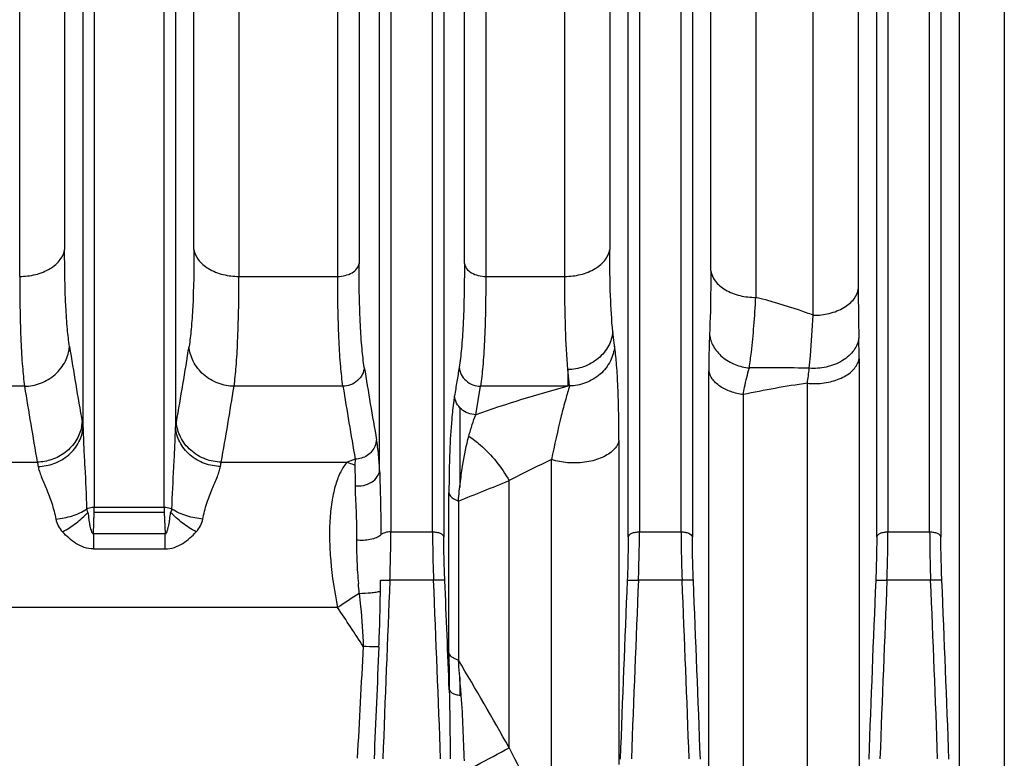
# Model space of a CAD drawing. Extents: x -3157 to 1181, y 8 to 2342.
# Tile 64 of 75: x 355 to 442, y 1271 to 1336. Entities that reach past the tile are written whole.
import ezdxf

# ---------------------------------------------------------------- set-up
doc = ezdxf.new("R2010")
doc.units = 0
doc.header["$LTSCALE"] = 65.395
doc.layers.get('0').update_dxf_attribs({"linetype": 'CONTINUOUS'})

msp = doc.modelspace()

# ---------------------------------------------------------------- linework, layer by layer
at = {"color": 9, "linetype": 'CONTINUOUS'}
for p, q in [((387.827, 1392.237), (387.827, 1291.155)), ((391.518, 1291.155), (391.518, 1392.237)), ((409.827, 1392.237), (409.827, 1291.155)), ((413.518, 1291.155), (413.518, 1392.237)), ((431.827, 1392.237), (431.827, 1291.155)), ((435.518, 1291.155), (435.518, 1392.237)), ((414.513, 1391.379), (414.513, 1290.706)), ((430.832, 1290.706), (430.832, 1391.379)), ((436.513, 1391.379), (436.513, 1290.706)), ((392.513, 1390.444), (392.513, 1290.706)), ((408.832, 1290.706), (408.832, 1390.382)), ((386.832, 1296.595), (386.832, 1385.952)), ((438.145, 1267.165), (438.145, 1376.219)), ((442.125, 1372.778), (442.125, 1265.644)), ((361.577, 1371.932), (361.577, 1293.304)), ((367.768, 1293.304), (367.768, 1371.932)), ((360.582, 1300.376), (360.582, 1371.156)), ((368.763, 1371.156), (368.763, 1300.376)), ((429.2, 1357.607), (429.2, 1312.638)), ((416.145, 1314.245), (416.145, 1356.537)), ((358.95, 1355.243), (358.95, 1316.136)), ((370.395, 1316.133), (370.395, 1355.24)), ((407.2, 1355.24), (407.2, 1316.137)), ((425.22, 1310.316), (425.22, 1354.494)), ((385.01, 1353.628), (385.01, 1314.881)), ((394.335, 1314.885), (394.335, 1353.631)), ((420.125, 1353.443), (420.125, 1311.895)), ((354.97, 1313.756), (354.97, 1352.167)), ((374.375, 1352.167), (374.375, 1313.756)), ((383.12, 1313.756), (383.12, 1352.167)), ((396.226, 1352.167), (396.226, 1313.756)), ((403.22, 1313.756), (403.22, 1352.167)), ((374.375, 1313.756), (383.12, 1313.756)), ((396.226, 1313.756), (403.22, 1313.756)), ((429.268, 1306.477), (429.268, 1267.451)), ((403.489, 1305.51), (403.489, 1304.036)), ((415.972, 1267.894), (415.972, 1305.401)), ((355.402, 1304.036), (333.673, 1304.036)), ((383.585, 1304.036), (373.944, 1304.036)), ((395.349, 1301.516), (395.761, 1304.036)), ((403.489, 1304.036), (395.761, 1304.036)), ((403.641, 1304.064), (403.489, 1304.036)), ((424.694, 1265.949), (424.694, 1304.299)), ((419.008, 1303.294), (419.008, 1266.42)), ((408.011, 1299.256), (408.011, 1270.576)), ((333.673, 1297.323), (356.527, 1297.323)), ((372.818, 1297.323), (383.944, 1297.323)), ((384.673, 1297.586), (383.944, 1297.323)), ((402.043, 1269.278), (402.043, 1297.545)), ((398.298, 1272.055), (398.298, 1295.689)), ((392.969, 1280.445), (392.969, 1294.613)), ((393.806, 1293.881), (393.806, 1279.804)), ((367.768, 1293.304), (361.577, 1293.304)), ((367.768, 1292.866), (361.577, 1292.866)), ((361.494, 1290.998), (361.494, 1289.638)), ((361.494, 1290.998), (367.852, 1290.998)), ((367.852, 1289.638), (367.852, 1290.998)), ((387.827, 1291.155), (391.518, 1291.155)), ((409.827, 1291.155), (413.518, 1291.155)), ((431.827, 1291.155), (435.518, 1291.155)), ((361.494, 1289.638), (367.852, 1289.638)), ((391.605, 1286.871), (387.74, 1286.871)), ((413.605, 1286.871), (409.74, 1286.871)), ((435.605, 1286.871), (431.74, 1286.871)), ((383.116, 1284.456), (333.673, 1284.456))]:
    msp.add_line(p, q, dxfattribs=at)
at = {"color": 2, "linetype": 'CONTINUOUS'}
for p, q in [((393.923, 1302.155), (393.923, 1295.074)), ((384.673, 1297.586), (384.632, 1297.058)), ((361.494, 1290.998), (361.577, 1292.866)), ((361.577, 1292.866), (361.577, 1293.304)), ((367.768, 1293.304), (367.768, 1292.866)), ((367.768, 1292.866), (367.852, 1290.998)), ((393.923, 1278.299), (393.923, 1276.689))]:
    msp.add_line(p, q, dxfattribs=at)
at = {"color": 9, "linetype": 'CONTINUOUS'}
for centre, radius, start, end in [((617.316, 1312.591), 188.115, 179.98563, 181.30539), ((744.267, 1368.864), 389.738, 189.05146, 190.04828), ((-4.39, 1367.092), 379.059, 349.93768, 350.96275), ((770.14, 1367.374), 389.576, 189.108, 190.06822), ((421.564, 1196.294), 109.38, 88.27153, 91.05204), ((732.484, 1363.795), 381.787, 189.00524, 190.02681), ((-12.355, 1365.341), 391.133, 349.98539, 350.98255), ((763.316, 1364.758), 384.555, 189.08515, 190.05976), ((434.115, 1190.699), 117.402, 105.12123, 109.28074), ((434.807, 1230.509), 74.48, 97.80354, 102.24697), ((437.945, 1220.359), 85.126, 114.94483, 117.7583), ((191.798, 1802.105), 546.899, 291.67677, 292.18407), ((2918.349, 1179.599), 2532.881, 177.572699, 177.930125), ((-2146.544, 1179.304), 2540.428, 2.070386, 2.426751), ((-2166.222, 1178.474), 2561.116, 2.208448, 2.425227), ((2942.703, 1179.488), 2536.231, 177.573878, 177.930958), ((2940.349, 1179.599), 2532.882, 177.572699, 177.930125), ((-2124.544, 1179.304), 2540.428, 2.070386, 2.426751), ((-2123.142, 1179.339), 2540.019, 2.069311, 2.425846), ((2964.703, 1179.488), 2536.231, 177.573878, 177.930958), ((2962.349, 1179.599), 2532.882, 177.572699, 177.930125), ((-2102.544, 1179.304), 2540.428, 2.070386, 2.426751), ((-2101.142, 1179.339), 2540.019, 2.069311, 2.425846), ((505.423, 1101.139), 220.373, 123.11624, 123.71075), ((137.188, 1119.942), 295.881, 32.98431, 33.78065), ((1943.223, 1193.227), 1560.316, 176.774411, 177.138516), ((2452.197, 1186.61), 2067.585, 177.384061, 177.658431), ((167.889, 1143.667), 263.764, 29.12749, 31.07315), ((699.238, 1420.362), 335.5, 206.23462, 207.66418)]:
    msp.add_arc(centre, radius, start, end, dxfattribs=at)
at = {"color": 2, "linetype": 'CONTINUOUS'}
for centre, radius, start, end in [((345.623, 1306.511), 83.645, 359.97698, 1.22922), ((322.985, 1317.949), 102.621, 352.35645, 353.10233), ((425.288, 1310.758), 6.486, 264.74979, 270.00775), ((356.953, 1301.167), 3.567, 347.64379, 355.12092), ((384.824, 1299.422), 1.747, 338.02095, 341.79011), ((384.854, 1299.415), 1.715, 341.71293, 355.1048), ((347.154, 1282.902), 37.975, 4.24814, 5.54608), ((279.244, 1287.415), 107.669, 359.19965, 359.71284), ((641.885, 1280.54), 248.916, 180.02179, 180.77644)]:
    msp.add_arc(centre, radius, start, end, dxfattribs=at)
at = {"color": 9, "linetype": 'CONTINUOUS'}
for points, knots in [([(354.97, 1313.756), (355.438, 1313.756), (356.148, 1313.837), (357.04, 1314.121), (357.653, 1314.417), (358.17, 1314.791), (358.675, 1315.323), (358.902, 1315.818), (358.95, 1316.139)], [0, 0, 0, 0, 0.280918, 0.423664, 0.561011, 0.688649, 0.804512, 1, 1, 1, 1]), ([(359.382, 1307.55), (359.301, 1308.059), (359.17, 1309.225), (358.984, 1312.087), (358.95, 1314.44), (358.95, 1316.136)], [0, 0, 0, 0, 0.179763, 0.408637, 1, 1, 1, 1]), ([(370.395, 1316.133), (370.395, 1314.438), (370.361, 1312.086), (370.175, 1309.225), (370.044, 1308.06), (369.964, 1307.551)], [0, 0, 0, 0, 0.591306, 0.820194, 1, 1, 1, 1]), ([(370.395, 1316.139), (370.444, 1315.818), (370.671, 1315.323), (371.175, 1314.791), (371.693, 1314.417), (372.306, 1314.121), (373.198, 1313.837), (373.908, 1313.756), (374.375, 1313.756)], [0, 0, 0, 0, 0.195488, 0.311351, 0.438989, 0.576336, 0.719082, 1, 1, 1, 1]), ([(403.22, 1313.756), (403.688, 1313.756), (404.397, 1313.836), (405.288, 1314.12), (405.902, 1314.416), (406.419, 1314.79), (406.924, 1315.322), (407.152, 1315.817), (407.2, 1316.139)], [0, 0, 0, 0, 0.280675, 0.423367, 0.560711, 0.688392, 0.804329, 1, 1, 1, 1]), ([(407.469, 1308.851), (407.365, 1309.905), (407.233, 1312.335), (407.2, 1314.766), (407.2, 1316.137)], [0, 0, 0, 0, 0.435961, 1, 1, 1, 1]), ([(383.12, 1313.756), (383.342, 1313.756), (383.787, 1313.807), (384.387, 1314.038), (384.836, 1314.406), (384.987, 1314.735), (385.01, 1314.888)], [0, 0, 0, 0, 0.281466, 0.561339, 0.804149, 1, 1, 1, 1]), ([(385.476, 1305.706), (385.389, 1306.25), (385.248, 1307.496), (385.11, 1309.587), (385.027, 1312.099), (385.01, 1313.911), (385.01, 1314.881)], [0, 0, 0, 0, 0.179917, 0.40883, 0.683544, 1, 1, 1, 1]), ([(394.335, 1314.885), (394.335, 1313.915), (394.319, 1312.102), (394.236, 1309.59), (394.098, 1307.498), (393.957, 1306.252), (393.87, 1305.707)], [0, 0, 0, 0, 0.316449, 0.591169, 0.820084, 1, 1, 1, 1]), ([(394.335, 1314.888), (394.358, 1314.735), (394.51, 1314.406), (394.959, 1314.038), (395.559, 1313.807), (396.004, 1313.756), (396.226, 1313.756)], [0, 0, 0, 0, 0.195851, 0.438662, 0.718534, 1, 1, 1, 1]), ([(354.97, 1313.756), (354.97, 1312.729), (354.986, 1310.81), (355.063, 1308.15), (355.189, 1305.935), (355.321, 1304.614), (355.402, 1304.036)], [0, 0, 0, 0, 0.316483, 0.591224, 0.820134, 1, 1, 1, 1]), ([(373.943, 1304.036), (374.024, 1304.614), (374.156, 1305.935), (374.282, 1308.15), (374.359, 1310.81), (374.375, 1312.729), (374.375, 1313.756)], [0, 0, 0, 0, 0.179866, 0.408776, 0.683517, 1, 1, 1, 1]), ([(383.586, 1304.036), (383.498, 1304.614), (383.357, 1305.934), (383.22, 1308.149), (383.137, 1310.81), (383.12, 1312.729), (383.12, 1313.756)], [0, 0, 0, 0, 0.179967, 0.408879, 0.683577, 1, 1, 1, 1]), ([(396.226, 1313.756), (396.226, 1312.729), (396.209, 1310.81), (396.126, 1308.149), (395.99, 1305.934), (395.848, 1304.614), (395.761, 1304.036)], [0, 0, 0, 0, 0.316423, 0.591121, 0.820033, 1, 1, 1, 1]), ([(403.489, 1305.51), (403.385, 1306.705), (403.253, 1309.454), (403.22, 1312.205), (403.22, 1313.756)], [0, 0, 0, 0, 0.436062, 1, 1, 1, 1]), ([(416.145, 1314.245), (416.145, 1313.733), (416.137, 1311.85), (416.094, 1309.967), (416.033, 1308.598)], [0, 0, 0, 0, 0.272164, 1, 1, 1, 1]), ([(416.145, 1314.245), (416.194, 1313.927), (416.423, 1313.437), (416.929, 1312.913), (417.447, 1312.545), (418.06, 1312.253), (418.951, 1311.974), (419.659, 1311.895), (420.125, 1311.895)], [0, 0, 0, 0, 0.194525, 0.310224, 0.437925, 0.575498, 0.718546, 1, 1, 1, 1]), ([(425.22, 1310.316), (425.694, 1310.316), (426.41, 1310.396), (427.308, 1310.679), (427.92, 1310.97), (428.433, 1311.335), (428.928, 1311.85), (429.152, 1312.328), (429.2, 1312.638)], [0, 0, 0, 0, 0.286738, 0.431086, 0.568886, 0.695755, 0.809863, 1, 1, 1, 1]), ([(419.556, 1305.656), (419.621, 1306.125), (419.785, 1307.36), (419.976, 1309.441), (420.083, 1311.053), (420.125, 1311.895)], [0, 0, 0, 0, 0.226685, 0.596292, 1, 1, 1, 1]), ([(425.22, 1310.316), (424.813, 1310.471), (423.139, 1311.073), (421.428, 1311.57), (420.125, 1311.895)], [0, 0, 0, 0, 0.244884, 1, 1, 1, 1]), ([(424.863, 1305.624), (424.895, 1305.996), (425.027, 1307.559), (425.137, 1309.124), (425.22, 1310.316)], [0, 0, 0, 0, 0.23813, 1, 1, 1, 1]), ([(407.469, 1308.852), (407.426, 1308.423), (407.222, 1307.765), (406.712, 1307.004), (406.022, 1306.301), (404.936, 1305.692), (403.962, 1305.517), (403.489, 1305.508)], [0, 0, 0, 0, 0.228766, 0.354156, 0.484418, 0.748807, 1, 1, 1, 1]), ([(407.628, 1307.577), (407.613, 1307.673), (407.55, 1308.096), (407.502, 1308.522), (407.469, 1308.851)], [0, 0, 0, 0, 0.227515, 1, 1, 1, 1]), ([(416.033, 1308.598), (416.023, 1308.362), (415.984, 1307.296), (415.972, 1306.23), (415.972, 1305.401)], [0, 0, 0, 0, 0.222223, 1, 1, 1, 1]), ([(416.033, 1308.598), (416.076, 1308.24), (416.331, 1307.491), (417.14, 1306.56), (418.266, 1305.91), (419.125, 1305.702), (419.556, 1305.656)], [0, 0, 0, 0, 0.219679, 0.46841, 0.735884, 1, 1, 1, 1]), ([(355.402, 1304.036), (355.877, 1304.045), (356.863, 1304.23), (358.16, 1305), (359.073, 1306.171), (359.342, 1307.104), (359.382, 1307.552)], [0, 0, 0, 0, 0.246925, 0.509391, 0.7661, 1, 1, 1, 1]), ([(373.943, 1304.036), (373.468, 1304.045), (372.483, 1304.23), (371.187, 1304.999), (370.272, 1306.17), (370.004, 1307.103), (369.964, 1307.552)], [0, 0, 0, 0, 0.246773, 0.509183, 0.765952, 1, 1, 1, 1]), ([(407.628, 1307.577), (407.588, 1307.128), (407.318, 1306.194), (406.402, 1305.023), (405.102, 1304.256), (404.116, 1304.072), (403.641, 1304.064)], [0, 0, 0, 0, 0.233929, 0.490689, 0.753172, 1, 1, 1, 1]), ([(408.011, 1299.256), (408.011, 1300.15), (407.997, 1301.814), (407.927, 1304.11), (407.816, 1305.992), (407.703, 1307.102), (407.628, 1307.577)], [0, 0, 0, 0, 0.321594, 0.598852, 0.826983, 1, 1, 1, 1]), ([(385.476, 1305.707), (385.457, 1305.494), (385.329, 1305.051), (384.895, 1304.494), (384.279, 1304.129), (383.811, 1304.041), (383.586, 1304.036)], [0, 0, 0, 0, 0.234036, 0.490809, 0.753226, 1, 1, 1, 1]), ([(393.872, 1305.707), (393.804, 1305.288), (393.664, 1304.45), (393.528, 1303.611), (393.458, 1303.192)], [0, 0, 0, 0, 0.500011, 1, 1, 1, 1]), ([(393.87, 1305.707), (393.889, 1305.494), (394.017, 1305.05), (394.451, 1304.494), (395.067, 1304.128), (395.535, 1304.04), (395.761, 1304.036)], [0, 0, 0, 0, 0.234048, 0.490831, 0.753246, 1, 1, 1, 1]), ([(419.008, 1303.294), (419.047, 1303.512), (419.201, 1304.305), (419.389, 1305.093), (419.556, 1305.656)], [0, 0, 0, 0, 0.274038, 1, 1, 1, 1]), ([(403.641, 1304.064), (403.626, 1304.173), (403.567, 1304.654), (403.521, 1305.136), (403.489, 1305.508)], [0, 0, 0, 0, 0.227338, 1, 1, 1, 1]), ([(419.008, 1303.294), (418.637, 1303.348), (417.918, 1303.52), (417.099, 1303.912), (416.572, 1304.333), (416.191, 1304.76), (416.014, 1305.147), (415.972, 1305.401)], [0, 0, 0, 0, 0.287406, 0.562543, 0.687695, 0.802191, 1, 1, 1, 1]), ([(403.641, 1304.064), (403.517, 1303.681), (403.262, 1302.799), (402.702, 1300.632), (402.306, 1298.838), (402.043, 1297.545)], [0, 0, 0, 0, 0.179687, 0.41018, 1, 1, 1, 1]), ([(360.582, 1300.376), (360.592, 1299.8), (360.637, 1298.63), (360.767, 1296.228), (360.863, 1294.401), (360.895, 1293.167)], [0, 0, 0, 0, 0.239527, 0.486739, 1, 1, 1, 1]), ([(368.45, 1293.167), (368.482, 1294.401), (368.579, 1296.228), (368.708, 1298.63), (368.753, 1299.8), (368.763, 1300.376)], [0, 0, 0, 0, 0.513261, 0.760473, 1, 1, 1, 1]), ([(368.763, 1300.376), (368.769, 1300.42), (368.792, 1300.582), (368.817, 1300.744), (368.838, 1300.863)], [0, 0, 0, 0, 0.265808, 1, 1, 1, 1]), ([(372.743, 1296.94), (372.268, 1296.95), (371.288, 1297.133), (370.201, 1297.762), (369.512, 1298.483), (369.003, 1299.265), (368.803, 1299.938), (368.763, 1300.376)], [0, 0, 0, 0, 0.249085, 0.512688, 0.643239, 0.769301, 1, 1, 1, 1]), ([(372.818, 1297.323), (372.342, 1297.333), (371.355, 1297.521), (370.056, 1298.297), (369.142, 1299.475), (368.877, 1300.413), (368.838, 1300.863)], [0, 0, 0, 0, 0.246615, 0.509121, 0.766019, 1, 1, 1, 1]), ([(394.726, 1299.62), (395.08, 1299.386), (396.495, 1298.3), (397.622, 1296.864), (398.298, 1295.689)], [0, 0, 0, 0, 0.238358, 1, 1, 1, 1]), ([(408.011, 1299.256), (407.965, 1299.001), (407.754, 1298.604), (407.303, 1298.175), (406.609, 1297.727), (405.499, 1297.349), (404.533, 1297.25), (404.031, 1297.25)], [0, 0, 0, 0, 0.164188, 0.269179, 0.391924, 0.682964, 1, 1, 1, 1]), ([(356.602, 1296.94), (356.627, 1296.796), (356.71, 1296.491), (356.956, 1295.829), (357.357, 1294.905), (357.842, 1293.671), (358.085, 1292.764), (358.167, 1292.284)], [0, 0, 0, 0, 0.089062, 0.191617, 0.430445, 0.703189, 1, 1, 1, 1]), ([(371.179, 1292.284), (371.261, 1292.764), (371.503, 1293.671), (371.988, 1294.905), (372.39, 1295.83), (372.636, 1296.491), (372.718, 1296.796), (372.743, 1296.94)], [0, 0, 0, 0, 0.296821, 0.569565, 0.808393, 0.910942, 1, 1, 1, 1]), ([(372.743, 1296.94), (372.749, 1296.974), (372.772, 1297.102), (372.797, 1297.23), (372.818, 1297.323)], [0, 0, 0, 0, 0.265428, 1, 1, 1, 1]), ([(383.944, 1297.323), (383.724, 1297.068), (383.326, 1296.435), (382.894, 1295.298), (382.586, 1293.913), (382.411, 1292.303), (382.376, 1290.505), (382.521, 1287.856), (382.832, 1285.824), (383.116, 1284.456)], [0, 0, 0, 0, 0.07652, 0.167788, 0.275047, 0.397915, 0.534738, 0.682909, 1, 1, 1, 1]), ([(383.944, 1297.323), (384.002, 1297.304), (384.234, 1297.225), (384.463, 1297.133), (384.632, 1297.058)], [0, 0, 0, 0, 0.245632, 1, 1, 1, 1]), ([(404.031, 1297.25), (403.846, 1297.25), (403.175, 1297.276), (402.506, 1297.397), (402.043, 1297.545)], [0, 0, 0, 0, 0.27641, 1, 1, 1, 1]), ([(386.832, 1296.595), (386.847, 1295.667), (386.918, 1293.764), (386.939, 1291.859), (386.935, 1290.882)], [0, 0, 0, 0, 0.486865, 1, 1, 1, 1]), ([(384.654, 1295.225), (384.653, 1294.877), (384.685, 1294.143), (384.746, 1292.991), (384.784, 1291.739), (384.789, 1290.874), (384.786, 1290.427)], [0, 0, 0, 0, 0.217242, 0.458995, 0.721128, 1, 1, 1, 1]), ([(358.167, 1292.284), (358.664, 1292.327), (359.616, 1292.516), (360.506, 1292.915), (360.895, 1293.167)], [0, 0, 0, 0, 0.518398, 1, 1, 1, 1]), ([(358.759, 1291.153), (359.181, 1291.379), (359.981, 1291.899), (360.693, 1292.534), (361.014, 1292.879)], [0, 0, 0, 0, 0.504143, 1, 1, 1, 1]), ([(370.587, 1291.153), (370.164, 1291.379), (369.364, 1291.9), (368.652, 1292.535), (368.332, 1292.879)], [0, 0, 0, 0, 0.504839, 1, 1, 1, 1]), ([(371.179, 1292.284), (370.699, 1292.326), (369.747, 1292.511), (368.854, 1292.905), (368.45, 1293.167)], [0, 0, 0, 0, 0.500311, 1, 1, 1, 1]), ([(358.167, 1292.284), (358.202, 1292.079), (358.35, 1291.667), (358.608, 1291.316), (358.759, 1291.153)], [0, 0, 0, 0, 0.483925, 1, 1, 1, 1]), ([(370.587, 1291.153), (370.737, 1291.316), (370.995, 1291.667), (371.144, 1292.079), (371.179, 1292.284)], [0, 0, 0, 0, 0.516074, 1, 1, 1, 1]), ([(361.494, 1289.638), (361.218, 1289.638), (360.668, 1289.737), (359.939, 1290.11), (359.308, 1290.597), (358.935, 1290.964), (358.759, 1291.153)], [0, 0, 0, 0, 0.257625, 0.511153, 0.758819, 1, 1, 1, 1]), ([(367.852, 1289.638), (368.127, 1289.638), (368.677, 1289.737), (369.406, 1290.11), (370.038, 1290.597), (370.411, 1290.964), (370.587, 1291.153)], [0, 0, 0, 0, 0.257625, 0.511153, 0.75882, 1, 1, 1, 1]), ([(391.518, 1291.155), (391.635, 1291.155), (391.867, 1291.134), (392.224, 1291.037), (392.483, 1290.855), (392.513, 1290.707)], [0, 0, 0, 0, 0.305862, 0.601798, 1, 1, 1, 1]), ([(391.518, 1291.155), (391.518, 1290.819), (391.527, 1289.39), (391.564, 1287.962), (391.605, 1286.871)], [0, 0, 0, 0, 0.235467, 1, 1, 1, 1]), ([(408.832, 1290.707), (408.862, 1290.855), (409.121, 1291.037), (409.479, 1291.134), (409.711, 1291.155), (409.827, 1291.155)], [0, 0, 0, 0, 0.398202, 0.694138, 1, 1, 1, 1]), ([(409.74, 1286.871), (409.754, 1287.244), (409.803, 1288.672), (409.827, 1290.1), (409.827, 1291.155)], [0, 0, 0, 0, 0.261342, 1, 1, 1, 1]), ([(413.518, 1291.155), (413.635, 1291.155), (413.867, 1291.134), (414.224, 1291.037), (414.483, 1290.855), (414.513, 1290.707)], [0, 0, 0, 0, 0.305862, 0.601798, 1, 1, 1, 1]), ([(413.518, 1291.155), (413.518, 1290.819), (413.527, 1289.39), (413.564, 1287.962), (413.605, 1286.871)], [0, 0, 0, 0, 0.235467, 1, 1, 1, 1]), ([(430.832, 1290.707), (430.862, 1290.855), (431.121, 1291.037), (431.479, 1291.134), (431.711, 1291.155), (431.827, 1291.155)], [0, 0, 0, 0, 0.398202, 0.694138, 1, 1, 1, 1]), ([(431.74, 1286.871), (431.754, 1287.244), (431.803, 1288.672), (431.827, 1290.1), (431.827, 1291.155)], [0, 0, 0, 0, 0.261342, 1, 1, 1, 1]), ([(435.518, 1291.155), (435.635, 1291.155), (435.867, 1291.134), (436.224, 1291.037), (436.483, 1290.855), (436.513, 1290.707)], [0, 0, 0, 0, 0.305862, 0.601798, 1, 1, 1, 1]), ([(435.518, 1291.155), (435.518, 1290.819), (435.527, 1289.39), (435.564, 1287.962), (435.605, 1286.871)], [0, 0, 0, 0, 0.235467, 1, 1, 1, 1]), ([(392.6, 1286.849), (392.586, 1287.185), (392.538, 1288.47), (392.513, 1289.756), (392.513, 1290.706)], [0, 0, 0, 0, 0.261306, 1, 1, 1, 1]), ([(408.832, 1290.706), (408.832, 1290.403), (408.824, 1289.117), (408.787, 1287.831), (408.745, 1286.849)], [0, 0, 0, 0, 0.235446, 1, 1, 1, 1]), ([(414.6, 1286.849), (414.586, 1287.184), (414.538, 1288.47), (414.513, 1289.756), (414.513, 1290.706)], [0, 0, 0, 0, 0.261306, 1, 1, 1, 1]), ([(430.832, 1290.706), (430.832, 1290.403), (430.824, 1289.117), (430.787, 1287.831), (430.745, 1286.849)], [0, 0, 0, 0, 0.235446, 1, 1, 1, 1]), ([(436.6, 1286.849), (436.586, 1287.184), (436.538, 1288.47), (436.513, 1289.756), (436.513, 1290.706)], [0, 0, 0, 0, 0.261306, 1, 1, 1, 1]), ([(392.6, 1286.85), (392.591, 1286.856), (392.558, 1286.863), (392.495, 1286.872), (392.397, 1286.878), (392.213, 1286.884), (391.946, 1286.883), (391.722, 1286.876), (391.605, 1286.871)], [0, 0, 0, 0, 0.032837, 0.097426, 0.195995, 0.325335, 0.65043, 1, 1, 1, 1]), ([(408.745, 1286.85), (408.754, 1286.856), (408.787, 1286.863), (408.85, 1286.872), (408.948, 1286.878), (409.132, 1286.884), (409.399, 1286.883), (409.624, 1286.876), (409.74, 1286.871)], [0, 0, 0, 0, 0.032616, 0.097016, 0.195472, 0.32479, 0.650085, 1, 1, 1, 1]), ([(414.6, 1286.85), (414.591, 1286.856), (414.558, 1286.863), (414.495, 1286.872), (414.397, 1286.878), (414.213, 1286.884), (413.946, 1286.883), (413.722, 1286.876), (413.605, 1286.871)], [0, 0, 0, 0, 0.032837, 0.097426, 0.195995, 0.325335, 0.65043, 1, 1, 1, 1]), ([(430.745, 1286.85), (430.754, 1286.856), (430.787, 1286.863), (430.85, 1286.872), (430.948, 1286.878), (431.132, 1286.884), (431.399, 1286.883), (431.624, 1286.876), (431.74, 1286.871)], [0, 0, 0, 0, 0.032616, 0.097016, 0.195472, 0.32479, 0.650085, 1, 1, 1, 1]), ([(436.6, 1286.85), (436.591, 1286.856), (436.558, 1286.863), (436.495, 1286.872), (436.397, 1286.878), (436.213, 1286.884), (435.946, 1286.883), (435.722, 1286.876), (435.605, 1286.871)], [0, 0, 0, 0, 0.032837, 0.097426, 0.195995, 0.325335, 0.65043, 1, 1, 1, 1]), ([(385.025, 1285.715), (385.069, 1285.326), (385.236, 1283.766), (385.35, 1282.199), (385.379, 1281.022)], [0, 0, 0, 0, 0.249696, 1, 1, 1, 1]), ([(386.766, 1280.976), (386.803, 1281.799), (386.861, 1283.443), (386.89, 1285.089), (386.902, 1285.911)], [0, 0, 0, 0, 0.500452, 1, 1, 1, 1]), ([(386.767, 1280.976), (386.667, 1280.976), (386.205, 1280.982), (385.742, 1281.002), (385.379, 1281.022)], [0, 0, 0, 0, 0.213931, 1, 1, 1, 1]), ([(392.992, 1277.167), (393.007, 1276.661), (393.053, 1274.632), (393.065, 1272.603), (393.085, 1271.079)], [0, 0, 0, 0, 0.2492, 1, 1, 1, 1]), ([(394.336, 1270.887), (394.291, 1271.858), (394.232, 1273.786), (394.14, 1275.713), (394.059, 1276.667)], [0, 0, 0, 0, 0.504033, 1, 1, 1, 1]), ([(394.385, 1269.92), (394.738, 1270.119), (396.036, 1270.844), (397.341, 1271.554), (398.298, 1272.055)], [0, 0, 0, 0, 0.272876, 1, 1, 1, 1])]:
    msp.add_open_spline(points, degree=3, knots=knots, dxfattribs=at)
at = {"color": 2, "linetype": 'CONTINUOUS'}
for points, knots in [([(429.249, 1308.305), (429.198, 1307.927), (428.854, 1307.114), (427.796, 1306.199), (426.39, 1305.667), (425.362, 1305.592), (424.863, 1305.624)], [0, 0, 0, 0, 0.205108, 0.453913, 0.731375, 1, 1, 1, 1]), ([(425.288, 1304.272), (425.771, 1304.272), (426.7, 1304.373), (427.773, 1304.758), (428.466, 1305.211), (428.863, 1305.593), (429.143, 1306.016), (429.243, 1306.325), (429.268, 1306.478)], [0, 0, 0, 0, 0.296408, 0.569072, 0.691415, 0.803116, 0.905085, 1, 1, 1, 1]), ([(393.459, 1303.192), (393.434, 1303.044), (393.33, 1302.355), (393.258, 1301.661), (393.211, 1301.117)], [0, 0, 0, 0, 0.215581, 1, 1, 1, 1]), ([(395.349, 1301.517), (395.115, 1301.522), (394.646, 1301.613), (394.04, 1301.979), (393.609, 1302.526), (393.478, 1302.97), (393.458, 1303.192)], [0, 0, 0, 0, 0.255743, 0.509131, 0.757287, 1, 1, 1, 1]), ([(394.726, 1299.62), (394.82, 1299.965), (395.005, 1300.605), (395.229, 1301.233), (395.349, 1301.516)], [0, 0, 0, 0, 0.5378, 1, 1, 1, 1]), ([(360.438, 1300.403), (360.346, 1299.986), (359.999, 1299.149), (359.071, 1298.137), (357.857, 1297.488), (356.96, 1297.332), (356.527, 1297.323)], [0, 0, 0, 0, 0.240044, 0.497536, 0.75679, 1, 1, 1, 1]), ([(356.602, 1296.94), (357.078, 1296.95), (358.058, 1297.133), (359.145, 1297.762), (359.834, 1298.483), (360.343, 1299.266), (360.542, 1299.938), (360.582, 1300.376)], [0, 0, 0, 0, 0.249228, 0.51288, 0.643414, 0.769434, 1, 1, 1, 1]), ([(360.582, 1300.376), (360.577, 1300.42), (360.554, 1300.582), (360.528, 1300.744), (360.507, 1300.863)], [0, 0, 0, 0, 0.265805, 1, 1, 1, 1]), ([(393.211, 1301.117), (393.131, 1300.177), (393.005, 1298.01), (392.968, 1295.84), (392.969, 1294.613)], [0, 0, 0, 0, 0.434643, 1, 1, 1, 1]), ([(393.806, 1293.881), (393.852, 1294.459), (393.967, 1295.544), (394.241, 1297.464), (394.514, 1298.799), (394.726, 1299.62)], [0, 0, 0, 0, 0.298876, 0.562835, 1, 1, 1, 1]), ([(386.443, 1298.768), (386.304, 1298.422), (385.79, 1297.816), (385.04, 1297.594), (384.673, 1297.586)], [0, 0, 0, 0, 0.504389, 1, 1, 1, 1]), ([(386.653, 1298.69), (386.646, 1298.742), (386.619, 1298.935), (386.588, 1299.127), (386.563, 1299.268)], [0, 0, 0, 0, 0.265525, 1, 1, 1, 1]), ([(386.832, 1296.595), (386.821, 1296.797), (386.779, 1297.496), (386.72, 1298.196), (386.653, 1298.69)], [0, 0, 0, 0, 0.288311, 1, 1, 1, 1]), ([(356.527, 1297.323), (356.534, 1297.293), (356.562, 1297.166), (356.586, 1297.038), (356.602, 1296.94)], [0, 0, 0, 0, 0.234545, 1, 1, 1, 1]), ([(384.632, 1297.058), (384.643, 1296.785), (384.656, 1296.174), (384.651, 1295.563), (384.654, 1295.225)], [0, 0, 0, 0, 0.447163, 1, 1, 1, 1]), ([(384.654, 1295.225), (384.898, 1295.201), (385.41, 1295.228), (386.114, 1295.499), (386.642, 1295.978), (386.809, 1296.399), (386.832, 1296.595)], [0, 0, 0, 0, 0.261477, 0.537267, 0.789504, 1, 1, 1, 1]), ([(392.969, 1294.613), (392.984, 1294.537), (393.071, 1294.334), (393.364, 1294.068), (393.646, 1293.937), (393.806, 1293.881)], [0, 0, 0, 0, 0.201385, 0.559016, 1, 1, 1, 1]), ([(361.577, 1293.304), (361.515, 1293.304), (361.283, 1293.293), (361.049, 1293.24), (360.895, 1293.167)], [0, 0, 0, 0, 0.267402, 1, 1, 1, 1]), ([(360.895, 1293.167), (360.899, 1293.142), (360.919, 1293.04), (360.967, 1292.943), (361.014, 1292.879)], [0, 0, 0, 0, 0.240794, 1, 1, 1, 1]), ([(361.014, 1292.879), (361.037, 1292.667), (361.075, 1292.354), (361.136, 1291.947), (361.187, 1291.665), (361.245, 1291.411), (361.301, 1291.225), (361.356, 1291.106), (361.396, 1291.043), (361.442, 1291.002), (361.478, 1290.995), (361.494, 1290.998)], [0, 0, 0, 0, 0.320433, 0.473547, 0.618414, 0.751079, 0.864229, 0.910352, 0.94771, 0.976339, 1, 1, 1, 1]), ([(368.45, 1293.167), (368.402, 1293.19), (368.184, 1293.274), (367.948, 1293.304), (367.768, 1293.304)], [0, 0, 0, 0, 0.228058, 1, 1, 1, 1]), ([(367.852, 1290.998), (367.867, 1290.995), (367.904, 1291.002), (367.949, 1291.043), (367.99, 1291.106), (368.044, 1291.225), (368.101, 1291.411), (368.158, 1291.665), (368.209, 1291.947), (368.271, 1292.354), (368.309, 1292.667), (368.332, 1292.879)], [0, 0, 0, 0, 0.023662, 0.052291, 0.089648, 0.135769, 0.248917, 0.381579, 0.526446, 0.679562, 1, 1, 1, 1]), ([(368.332, 1292.879), (368.348, 1292.901), (368.404, 1292.989), (368.44, 1293.091), (368.45, 1293.167)], [0, 0, 0, 0, 0.261304, 1, 1, 1, 1]), ([(386.935, 1290.882), (386.825, 1290.778), (386.522, 1290.601), (385.801, 1290.391), (385.189, 1290.376), (384.786, 1290.427)], [0, 0, 0, 0, 0.201493, 0.458141, 1, 1, 1, 1]), ([(387.827, 1291.155), (387.651, 1291.155), (387.336, 1291.116), (387.034, 1290.98), (386.935, 1290.882)], [0, 0, 0, 0, 0.557927, 1, 1, 1, 1]), ([(387.74, 1286.871), (387.754, 1287.244), (387.803, 1288.672), (387.827, 1290.1), (387.827, 1291.155)], [0, 0, 0, 0, 0.261342, 1, 1, 1, 1]), ([(384.786, 1290.427), (384.785, 1290.119), (384.787, 1289.493), (384.816, 1288.54), (384.864, 1287.563), (384.926, 1286.905), (384.951, 1286.572)], [0, 0, 0, 0, 0.239574, 0.486796, 0.740647, 1, 1, 1, 1]), ([(386.911, 1286.875), (387.031, 1286.883), (387.308, 1286.885), (387.584, 1286.878), (387.74, 1286.871)], [0, 0, 0, 0, 0.433511, 1, 1, 1, 1]), ([(385.025, 1285.715), (385.372, 1285.716), (385.879, 1285.742), (386.504, 1285.823), (386.782, 1285.879), (386.902, 1285.911)], [0, 0, 0, 0, 0.551576, 0.802518, 1, 1, 1, 1]), ([(393.806, 1279.804), (393.696, 1279.837), (393.495, 1279.914), (393.183, 1280.093), (393.001, 1280.299), (392.969, 1280.445)], [0, 0, 0, 0, 0.315609, 0.587971, 1, 1, 1, 1]), ([(394.059, 1276.667), (394.036, 1276.932), (393.947, 1277.978), (393.866, 1279.024), (393.806, 1279.804)], [0, 0, 0, 0, 0.254233, 1, 1, 1, 1]), ([(392.992, 1277.167), (393.01, 1277.107), (393.111, 1276.981), (393.348, 1276.847), (393.674, 1276.736), (393.924, 1276.687), (394.059, 1276.667)], [0, 0, 0, 0, 0.154219, 0.375422, 0.664896, 1, 1, 1, 1])]:
    msp.add_open_spline(points, degree=3, knots=knots, dxfattribs=at)

doc.saveas('drawing.dxf')
